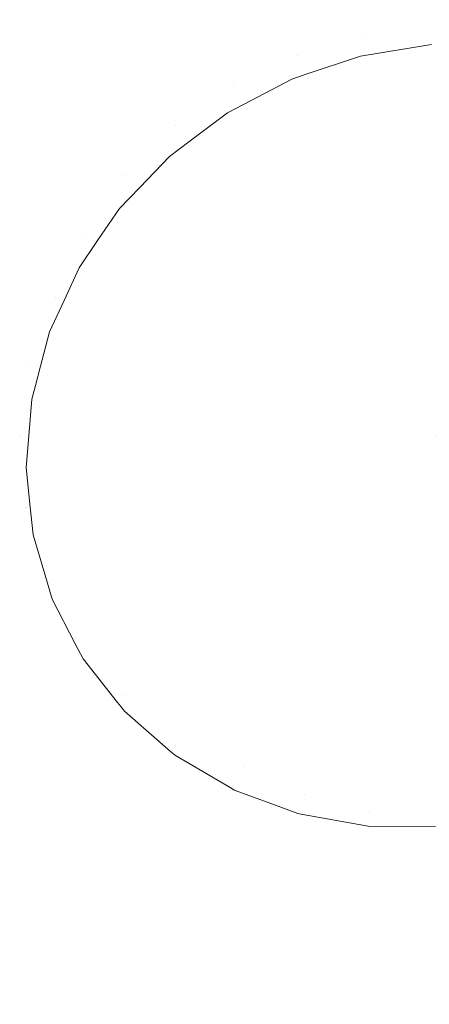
# Model space of a CAD drawing. Header units: millimetres. Extents: x -211 to 218, y -248 to 286.
# Tile 130 of 214: x -198 to -181, y 245 to 286. Entities that reach past the tile are written whole.
import ezdxf

# ---------------------------------------------------------------- set-up
doc = ezdxf.new("R2010")
doc.units = ezdxf.units.MM
doc.header["$LTSCALE"] = 25.4
doc.layers.add('None', color=7, linetype='Continuous', lineweight=9)

msp = doc.modelspace()

# ---------------------------------------------------------------- linework, layer by layer
at = {"layer": 'None', "color": 7, "linetype": 'Continuous', "lineweight": 9}
for points, invisible_edges in [([(-186.939, 284.513, -418.163), (-184.087, 285.278, -418.163), (-184.088, 285.281, -420.973), (-186.94, 284.517, -420.973)], 15), ([(-186.94, 284.517, -420.973), (-184.088, 285.281, -420.973), (-184.008, 284.828, -423.745), (-186.783, 284.085, -423.745)], 15), ([(-186.78, 284.075, -415.393), (-184.006, 284.818, -415.393), (-184.087, 285.278, -418.163), (-186.939, 284.513, -418.163)], 15), ([(-184.087, 285.278, -418.163), (-181.145, 285.535, -418.163), (-181.145, 285.538, -420.973), (-184.088, 285.281, -420.973)], 15), ([(-184.088, 285.281, -420.973), (-181.145, 285.538, -420.973), (-181.145, 285.079, -423.745), (-184.008, 284.828, -423.745)], 15), ([(-184.006, 284.818, -415.393), (-181.145, 285.069, -415.393), (-181.145, 285.535, -418.163), (-184.087, 285.278, -418.163)], 15), ([(-186.783, 284.085, -423.745), (-184.008, 284.828, -423.745), (-183.85, 283.932, -426.404), (-186.472, 283.23, -426.404)], 15), ([(-184.197, 284.056, -413.215), (-184.006, 284.818, -415.393), (-186.78, 284.075, -415.393)], 11), ([(-184.006, 284.818, -415.393), (-184.197, 284.056, -413.215), (-181.304, 284.524, -413.653)], 9), ([(-184.008, 284.828, -423.745), (-181.145, 285.079, -423.745), (-181.145, 284.169, -426.404), (-183.85, 283.932, -426.404)], 15), ([(-181.304, 284.524, -413.653), (-181.145, 285.069, -415.393), (-184.006, 284.818, -415.393)], 11), ([(-189.615, 283.265, -418.163), (-186.939, 284.513, -418.163), (-186.94, 284.517, -420.973), (-189.617, 283.268, -420.973)], 15), ([(-189.617, 283.268, -420.973), (-186.94, 284.517, -420.973), (-186.783, 284.085, -423.745), (-189.387, 282.87, -423.745)], 15), ([(-189.382, 282.862, -415.393), (-186.78, 284.075, -415.393), (-186.939, 284.513, -418.163), (-189.615, 283.265, -418.163)], 15), ([(-99.325, 140.41, -25.001), (-181.304, 284.524, -413.653), (-184.197, 284.056, -413.215)], 9), ([(-189.387, 282.87, -423.745), (-186.783, 284.085, -423.745), (-186.472, 283.23, -426.404), (-188.933, 282.083, -426.404)], 15), ([(-186.998, 283.119, -412.972), (-186.78, 284.075, -415.393), (-189.382, 282.862, -415.393)], 11), ([(-186.998, 283.119, -412.972), (-186.494, 283.288, -413.016), (-186.78, 284.075, -415.393)], 10), ([(-186.78, 284.075, -415.393), (-186.494, 283.288, -413.016), (-184.197, 284.056, -413.215)], 9), ([(-104.343, 137.897, -21.111), (-101.696, 138.783, -21.341), (-184.197, 284.056, -413.215), (-186.494, 283.288, -413.016)], 10), ([(-184.197, 284.056, -413.215), (-101.543, 138.834, -21.355), (-99.325, 140.41, -25.001)], 11), ([(-101.696, 138.783, -21.341), (-101.543, 138.834, -21.355), (-184.197, 284.056, -413.215)], 10), ([(-183.85, 283.932, -426.404), (-181.145, 284.169, -426.404), (-181.145, 282.834, -428.876), (-183.618, 282.617, -428.876)], 15), ([(-186.472, 283.23, -426.404), (-183.85, 283.932, -426.404), (-183.618, 282.617, -428.876), (-186.015, 281.975, -428.876)], 15), ([(-192.034, 281.572, -418.163), (-189.615, 283.265, -418.163), (-189.617, 283.268, -420.973), (-192.036, 281.574, -420.973)], 15), ([(-192.036, 281.574, -420.973), (-189.617, 283.268, -420.973), (-189.387, 282.87, -423.745), (-191.741, 281.222, -423.745)], 15), ([(-191.735, 281.215, -415.393), (-189.382, 282.862, -415.393), (-189.615, 283.265, -418.163), (-192.034, 281.572, -418.163)], 15), ([(-188.933, 282.083, -426.404), (-186.472, 283.23, -426.404), (-186.015, 281.975, -428.876), (-188.265, 280.926, -428.876)], 15), ([(-186.494, 283.288, -413.016), (-186.998, 283.119, -412.972), (-104.343, 137.897, -21.111)], 10), ([(-191.741, 281.222, -423.745), (-189.387, 282.87, -423.745), (-188.933, 282.083, -426.404), (-191.156, 280.525, -426.404)], 15), ([(-189.621, 281.741, -412.93), (-189.382, 282.862, -415.393), (-191.735, 281.215, -415.393)], 11), ([(-189.621, 281.741, -412.93), (-188.943, 282.097, -412.941), (-189.382, 282.862, -415.393)], 10), ([(-189.382, 282.862, -415.393), (-188.943, 282.097, -412.941), (-186.998, 283.119, -412.972)], 9), ([(-106.613, 136.705, -21.075), (-104.343, 137.897, -21.111), (-186.998, 283.119, -412.972), (-188.943, 282.097, -412.941)], 10), ([(-183.618, 282.617, -428.876), (-181.145, 282.834, -428.876), (-181.145, 281.11, -431.095), (-183.319, 280.919, -431.095)], 15), ([(-186.015, 281.975, -428.876), (-183.618, 282.617, -428.876), (-183.319, 280.919, -431.095), (-185.426, 280.355, -431.095)], 15), ([(-191.156, 280.525, -426.404), (-188.933, 282.083, -426.404), (-188.265, 280.926, -428.876), (-190.298, 279.503, -428.876)], 15), ([(-188.943, 282.097, -412.941), (-189.621, 281.741, -412.93), (-106.966, 136.519, -21.069), (-106.613, 136.705, -21.075)], 10), ([(-191.735, 281.215, -415.393), (-191.191, 280.561, -413.036), (-189.621, 281.741, -412.93)], 9), ([(-108.784, 135.152, -21.192), (-106.966, 136.519, -21.069), (-189.621, 281.741, -412.93), (-191.191, 280.561, -413.036)], 10), ([(-188.265, 280.926, -428.876), (-186.015, 281.975, -428.876), (-185.426, 280.355, -431.095), (-187.403, 279.433, -431.095)], 15), ([(-194.122, 279.484, -418.163), (-192.034, 281.572, -418.163), (-192.036, 281.574, -420.973), (-194.125, 279.486, -420.973)], 15), ([(-194.125, 279.486, -420.973), (-192.036, 281.574, -420.973), (-191.741, 281.222, -423.745), (-193.773, 279.191, -423.745)], 15), ([(-193.765, 279.184, -415.393), (-191.735, 281.215, -415.393), (-192.034, 281.572, -418.163), (-194.122, 279.484, -418.163)], 15), ([(-193.773, 279.191, -423.745), (-191.741, 281.222, -423.745), (-191.156, 280.525, -426.404), (-193.076, 278.606, -426.404)], 15), ([(-191.986, 279.963, -413.09), (-191.735, 281.215, -415.393), (-193.765, 279.184, -415.393)], 11), ([(-191.986, 279.963, -413.09), (-191.191, 280.561, -413.036), (-191.735, 281.215, -415.393)], 10), ([(-190.298, 279.503, -428.876), (-188.265, 280.926, -428.876), (-187.403, 279.433, -431.095), (-189.19, 278.182, -431.095)], 15), ([(-185.426, 280.355, -431.095), (-183.319, 280.919, -431.095), (-182.96, 278.885, -432.999), (-184.719, 278.413, -432.999)], 15), ([(-183.319, 280.919, -431.095), (-181.145, 281.11, -431.095), (-181.145, 279.043, -432.999), (-182.96, 278.885, -432.999)], 15), ([(-193.076, 278.606, -426.404), (-191.156, 280.525, -426.404), (-190.298, 279.503, -428.876), (-192.053, 277.747, -428.876)], 15), ([(-191.191, 280.561, -413.036), (-191.986, 279.963, -413.09), (-109.332, 134.741, -21.229), (-108.784, 135.152, -21.192)], 10), ([(-187.403, 279.433, -431.095), (-185.426, 280.355, -431.095), (-184.719, 278.413, -432.999), (-186.37, 277.643, -432.999)], 15), ([(-193.765, 279.184, -415.393), (-193.196, 278.701, -413.302), (-191.986, 279.963, -413.09)], 9), ([(-110.719, 133.294, -21.473), (-109.332, 134.741, -21.229), (-191.986, 279.963, -413.09), (-193.196, 278.701, -413.302)], 10), ([(-195.816, 277.065, -418.163), (-194.122, 279.484, -418.163), (-194.125, 279.486, -420.973), (-195.819, 277.067, -420.973)], 15), ([(-195.819, 277.067, -420.973), (-194.125, 279.486, -420.973), (-193.773, 279.191, -423.745), (-195.421, 276.837, -423.745)], 15), ([(-195.412, 276.832, -415.393), (-193.765, 279.184, -415.393), (-194.122, 279.484, -418.163), (-195.816, 277.065, -418.163)], 15), ([(-195.421, 276.837, -423.745), (-193.773, 279.191, -423.745), (-193.076, 278.606, -426.404), (-194.633, 276.382, -426.404)], 15), ([(-192.053, 277.747, -428.876), (-190.298, 279.503, -428.876), (-189.19, 278.182, -431.095), (-190.732, 276.639, -431.095)], 15), ([(-189.19, 278.182, -431.095), (-187.403, 279.433, -431.095), (-186.37, 277.643, -432.999), (-187.862, 276.599, -432.999)], 15), ([(-194.022, 277.84, -413.447), (-193.765, 279.184, -415.393), (-195.412, 276.832, -415.393)], 11), ([(-194.022, 277.84, -413.447), (-193.196, 278.701, -413.302), (-193.765, 279.184, -415.393)], 10), ([(-184.719, 278.413, -432.999), (-182.96, 278.885, -432.999), (-182.551, 276.569, -434.537), (-183.915, 276.203, -434.537)], 15), ([(-182.96, 278.885, -432.999), (-181.145, 279.043, -432.999), (-181.145, 276.692, -434.537), (-182.551, 276.569, -434.537)], 15), ([(-194.633, 276.382, -426.404), (-193.076, 278.606, -426.404), (-192.053, 277.747, -428.876), (-193.477, 275.714, -428.876)], 15), ([(-193.196, 278.701, -413.302), (-194.022, 277.84, -413.447), (-111.367, 132.617, -21.586), (-110.719, 133.294, -21.473)], 10), ([(-186.37, 277.643, -432.999), (-184.719, 278.413, -432.999), (-183.915, 276.203, -434.537), (-185.194, 275.607, -434.537)], 15), ([(-190.732, 276.639, -431.095), (-189.19, 278.182, -431.095), (-187.862, 276.599, -432.999), (-189.149, 275.311, -432.999)], 15), ([(-195.412, 276.832, -415.393), (-194.913, 276.537, -413.742), (-194.022, 277.84, -413.447)], 9), ([(-112.372, 131.149, -21.919), (-111.367, 132.617, -21.586), (-194.022, 277.84, -413.447), (-194.913, 276.537, -413.742)], 10), ([(-193.477, 275.714, -428.876), (-192.053, 277.747, -428.876), (-190.732, 276.639, -431.095), (-191.983, 274.852, -431.095)], 15), ([(-187.862, 276.599, -432.999), (-186.37, 277.643, -432.999), (-185.194, 275.607, -434.537), (-186.35, 274.797, -434.537)], 15), ([(-197.064, 274.389, -418.163), (-195.816, 277.065, -418.163), (-195.819, 277.067, -420.973), (-197.067, 274.39, -420.973)], 15), ([(-197.067, 274.39, -420.973), (-195.819, 277.067, -420.973), (-195.421, 276.837, -423.745), (-196.635, 274.233, -423.745)], 15), ([(-196.626, 274.229, -415.393), (-195.412, 276.832, -415.393), (-195.816, 277.065, -418.163), (-197.064, 274.389, -418.163)], 15), ([(-196.635, 274.233, -423.745), (-195.421, 276.837, -423.745), (-194.633, 276.382, -426.404), (-195.78, 273.922, -426.404)], 15), ([(-195.667, 275.435, -413.991), (-195.412, 276.832, -415.393), (-196.626, 274.229, -415.393)], 11), ([(-195.667, 275.435, -413.991), (-194.913, 276.537, -413.742), (-195.412, 276.832, -415.393)], 10), ([(-195.78, 273.922, -426.404), (-194.633, 276.382, -426.404), (-193.477, 275.714, -428.876), (-194.526, 273.465, -428.876)], 15), ([(-194.913, 276.537, -413.742), (-195.667, 275.435, -413.991), (-113.012, 130.213, -22.131), (-112.372, 131.149, -21.919)], 10), ([(-191.983, 274.852, -431.095), (-190.732, 276.639, -431.095), (-189.149, 275.311, -432.999), (-190.194, 273.819, -432.999)], 15), ([(-189.149, 275.311, -432.999), (-187.862, 276.599, -432.999), (-186.35, 274.797, -434.537), (-187.348, 273.799, -434.537)], 15), ([(-183.915, 276.203, -434.537), (-182.551, 276.569, -434.537), (-182.105, 274.035, -435.667), (-183.035, 273.786, -435.667)], 15), ([(-182.551, 276.569, -434.537), (-181.145, 276.692, -434.537), (-181.145, 274.119, -435.667), (-182.105, 274.035, -435.667)], 15), ([(-185.194, 275.607, -434.537), (-183.915, 276.203, -434.537), (-183.035, 273.786, -435.667), (-183.907, 273.379, -435.667)], 15), ([(-194.526, 273.465, -428.876), (-193.477, 275.714, -428.876), (-191.983, 274.852, -431.095), (-192.905, 272.875, -431.095)], 15), ([(-186.35, 274.797, -434.537), (-185.194, 275.607, -434.537), (-183.907, 273.379, -435.667), (-184.696, 272.826, -435.667)], 15), ([(-196.626, 274.229, -415.393), (-196.283, 274.098, -414.357), (-195.667, 275.435, -413.991)], 9), ([(-113.689, 128.744, -22.532), (-113.138, 129.94, -22.205), (-195.667, 275.435, -413.991), (-196.283, 274.098, -414.357)], 10), ([(-113.138, 129.94, -22.205), (-113.012, 130.213, -22.131), (-195.667, 275.435, -413.991)], 10), ([(-190.194, 273.819, -432.999), (-189.149, 275.311, -432.999), (-187.348, 273.799, -434.537), (-188.157, 272.643, -434.537)], 15), ([(-192.905, 272.875, -431.095), (-191.983, 274.852, -431.095), (-190.194, 273.819, -432.999), (-190.964, 272.168, -432.999)], 15), ([(-187.348, 273.799, -434.537), (-186.35, 274.797, -434.537), (-184.696, 272.826, -435.667), (-185.377, 272.146, -435.667)], 15), ([(-197.828, 271.536, -418.163), (-197.064, 274.389, -418.163), (-197.067, 274.39, -420.973), (-197.832, 271.537, -420.973)], 15), ([(-197.832, 271.537, -420.973), (-197.067, 274.39, -420.973), (-196.635, 274.233, -423.745), (-197.379, 271.457, -423.745)], 15), ([(-197.369, 271.455, -415.393), (-196.626, 274.229, -415.393), (-197.064, 274.389, -418.163), (-197.828, 271.536, -418.163)], 15), ([(-197.379, 271.457, -423.745), (-196.635, 274.233, -423.745), (-195.78, 273.922, -426.404), (-196.483, 271.299, -426.404)], 15), ([(-196.87, 272.823, -414.705), (-196.626, 274.229, -415.393), (-197.369, 271.455, -415.393)], 11), ([(-196.87, 272.823, -414.705), (-196.283, 274.098, -414.357), (-196.626, 274.229, -415.393)], 10), ([(-196.283, 274.098, -414.357), (-196.87, 272.823, -414.705), (-114.215, 127.601, -22.845), (-113.689, 128.744, -22.532)], 10), ([(-183.035, 273.786, -435.667), (-182.105, 274.035, -435.667), (-181.632, 271.353, -436.357), (-182.103, 271.226, -436.357)], 15), ([(-182.105, 274.035, -435.667), (-181.145, 274.119, -435.667), (-181.145, 271.395, -436.357), (-181.632, 271.353, -436.357)], 15), ([(-196.483, 271.299, -426.404), (-195.78, 273.922, -426.404), (-194.526, 273.465, -428.876), (-195.168, 271.067, -428.876)], 15), ([(-190.964, 272.168, -432.999), (-190.194, 273.819, -432.999), (-188.157, 272.643, -434.537), (-188.754, 271.364, -434.537)], 15), ([(-188.157, 272.643, -434.537), (-187.348, 273.799, -434.537), (-185.377, 272.146, -435.667), (-185.929, 271.357, -435.667)], 15), ([(-183.907, 273.379, -435.667), (-183.035, 273.786, -435.667), (-182.103, 271.226, -436.357), (-182.546, 271.02, -436.357)], 15), ([(-195.168, 271.067, -428.876), (-194.526, 273.465, -428.876), (-192.905, 272.875, -431.095), (-193.47, 270.768, -431.095)], 15), ([(-184.696, 272.826, -435.667), (-183.907, 273.379, -435.667), (-182.546, 271.02, -436.357), (-182.945, 270.74, -436.357)], 15), ([(-197.369, 271.455, -415.393), (-197.24, 271.427, -415.145), (-196.87, 272.823, -414.705)], 9), ([(-114.608, 126.12, -23.311), (-114.215, 127.601, -22.845), (-196.87, 272.823, -414.705), (-197.24, 271.427, -415.145)], 10), ([(-193.47, 270.768, -431.095), (-192.905, 272.875, -431.095), (-190.964, 272.168, -432.999), (-191.435, 270.409, -432.999)], 15), ([(-185.377, 272.146, -435.667), (-184.696, 272.826, -435.667), (-182.945, 270.74, -436.357), (-183.29, 270.395, -436.357)], 15), ([(-188.754, 271.364, -434.537), (-188.157, 272.643, -434.537), (-185.929, 271.357, -435.667), (-186.336, 270.484, -435.667)], 15), ([(-191.435, 270.409, -432.999), (-190.964, 272.168, -432.999), (-188.754, 271.364, -434.537), (-189.119, 270.001, -434.537)], 15), ([(-185.929, 271.357, -435.667), (-185.377, 272.146, -435.667), (-183.29, 270.395, -436.357), (-183.57, 269.995, -436.357)], 15), ([(-198.085, 268.595, -418.163), (-197.828, 271.536, -418.163), (-197.832, 271.537, -420.973), (-198.089, 268.595, -420.973)], 15), ([(-198.089, 268.595, -420.973), (-197.832, 271.537, -420.973), (-197.379, 271.457, -423.745), (-197.629, 268.595, -423.745)], 15), ([(-197.828, 271.536, -418.163), (-198.085, 268.595, -418.163), (-197.717, 268.59, -416.096)], 11), ([(-197.828, 271.536, -418.163), (-197.596, 270.083, -415.568), (-197.449, 270.639, -415.393)], 9), ([(-197.717, 268.59, -416.096), (-197.596, 270.083, -415.568), (-197.828, 271.536, -418.163)], 10), ([(-197.449, 270.639, -415.393), (-197.369, 271.455, -415.393), (-197.828, 271.536, -418.163)], 11), ([(-197.629, 268.595, -423.745), (-197.379, 271.457, -423.745), (-196.483, 271.299, -426.404), (-196.72, 268.595, -426.404)], 15), ([(-197.24, 271.427, -415.145), (-197.369, 271.455, -415.393), (-197.449, 270.639, -415.393)], 3), ([(-114.941, 124.861, -23.707), (-114.608, 126.12, -23.311), (-197.24, 271.427, -415.145), (-197.449, 270.639, -415.393)], 10), ([(-196.72, 268.595, -426.404), (-196.483, 271.299, -426.404), (-195.168, 271.067, -428.876), (-195.384, 268.595, -428.876)], 15), ([(-189.119, 270.001, -434.537), (-188.754, 271.364, -434.537), (-186.336, 270.484, -435.667), (-186.585, 269.554, -435.667)], 15), ([(-186.336, 270.484, -435.667), (-185.929, 271.357, -435.667), (-183.57, 269.995, -436.357), (-183.777, 269.553, -436.357)], 15), ([(-182.546, 271.02, -436.357), (-182.103, 271.226, -436.357), (-181.145, 268.595, -436.589)], 11), ([(-182.103, 271.226, -436.357), (-181.632, 271.353, -436.357), (-181.145, 268.595, -436.589)], 11), ([(-181.632, 271.353, -436.357), (-181.145, 271.395, -436.357), (-181.145, 268.595, -436.589)], 11), ([(-195.384, 268.595, -428.876), (-195.168, 271.067, -428.876), (-193.47, 270.768, -431.095), (-193.66, 268.595, -431.095)], 15), ([(-193.66, 268.595, -431.095), (-193.47, 270.768, -431.095), (-191.435, 270.409, -432.999), (-191.594, 268.595, -432.999)], 15), ([(-182.945, 270.74, -436.357), (-182.546, 271.02, -436.357), (-181.145, 268.595, -436.589)], 11), ([(-197.449, 270.639, -415.393), (-197.596, 270.083, -415.568), (-114.941, 124.861, -23.707)], 10), ([(-191.594, 268.595, -432.999), (-191.435, 270.409, -432.999), (-189.119, 270.001, -434.537), (-189.242, 268.595, -434.537)], 15), ([(-186.585, 269.554, -435.667), (-186.336, 270.484, -435.667), (-183.777, 269.553, -436.357), (-183.903, 269.081, -436.357)], 15), ([(-183.57, 269.995, -436.357), (-183.29, 270.395, -436.357), (-181.145, 268.595, -436.589)], 11), ([(-183.29, 270.395, -436.357), (-182.945, 270.74, -436.357), (-181.145, 268.595, -436.589)], 11), ([(-115.064, 123.339, -24.245), (-114.941, 124.861, -23.707), (-197.596, 270.083, -415.568), (-197.717, 268.59, -416.096)], 10), ([(-189.242, 268.595, -434.537), (-189.119, 270.001, -434.537), (-186.585, 269.554, -435.667), (-186.669, 268.595, -435.667)], 15), ([(-183.777, 269.553, -436.357), (-183.57, 269.995, -436.357), (-181.145, 268.595, -436.589)], 11), ([(-186.669, 268.595, -435.667), (-186.585, 269.554, -435.667), (-183.903, 269.081, -436.357), (-183.946, 268.595, -436.357)], 15), ([(-183.903, 269.081, -436.357), (-183.777, 269.553, -436.357), (-181.145, 268.595, -436.589)], 11), ([(-183.946, 268.595, -436.357), (-183.903, 269.081, -436.357), (-181.145, 268.595, -436.589)], 11), ([(-197.828, 265.653, -418.163), (-198.085, 268.595, -418.163), (-198.089, 268.595, -420.973), (-197.832, 265.653, -420.973)], 15), ([(-197.832, 265.653, -420.973), (-198.089, 268.595, -420.973), (-197.629, 268.595, -423.745), (-197.379, 265.732, -423.745)], 15), ([(-198.085, 268.595, -418.163), (-197.828, 265.653, -418.163), (-197.656, 265.679, -417.187)], 11), ([(-197.656, 265.679, -417.187), (-197.822, 267.297, -416.553), (-198.085, 268.595, -418.163)], 10), ([(-197.822, 267.297, -416.553), (-197.717, 268.59, -416.096), (-198.085, 268.595, -418.163)], 10), ([(-197.717, 268.59, -416.096), (-197.822, 267.297, -416.553), (-115.167, 122.075, -24.692), (-115.064, 123.339, -24.245)], 10), ([(-197.379, 265.732, -423.745), (-197.629, 268.595, -423.745), (-196.72, 268.595, -426.404), (-196.483, 265.89, -426.404)], 15), ([(-196.483, 265.89, -426.404), (-196.72, 268.595, -426.404), (-195.384, 268.595, -428.876), (-195.168, 266.122, -428.876)], 15), ([(-195.168, 266.122, -428.876), (-195.384, 268.595, -428.876), (-193.66, 268.595, -431.095), (-193.47, 266.422, -431.095)], 15), ([(-193.47, 266.422, -431.095), (-193.66, 268.595, -431.095), (-191.594, 268.595, -432.999), (-191.435, 266.78, -432.999)], 15), ([(-191.435, 266.78, -432.999), (-191.594, 268.595, -432.999), (-189.242, 268.595, -434.537), (-189.119, 267.189, -434.537)], 15), ([(-189.119, 267.189, -434.537), (-189.242, 268.595, -434.537), (-186.669, 268.595, -435.667), (-186.585, 267.636, -435.667)], 15), ([(-186.585, 267.636, -435.667), (-186.669, 268.595, -435.667), (-183.946, 268.595, -436.357), (-183.903, 268.109, -436.357)], 15), ([(-183.903, 268.109, -436.357), (-183.946, 268.595, -436.357), (-181.145, 268.595, -436.589)], 11), ([(-183.777, 267.637, -436.357), (-183.903, 268.109, -436.357), (-181.145, 268.595, -436.589)], 11), ([(-183.57, 267.195, -436.357), (-183.777, 267.637, -436.357), (-181.145, 268.595, -436.589)], 11), ([(-183.29, 266.795, -436.357), (-183.57, 267.195, -436.357), (-181.145, 268.595, -436.589)], 11), ([(-182.945, 266.45, -436.357), (-183.29, 266.795, -436.357), (-181.145, 268.595, -436.589)], 11), ([(-182.546, 266.17, -436.357), (-182.945, 266.45, -436.357), (-181.145, 268.595, -436.589)], 11), ([(-182.103, 265.963, -436.357), (-182.546, 266.17, -436.357), (-181.145, 268.595, -436.589)], 11), ([(-181.632, 265.837, -436.357), (-182.103, 265.963, -436.357), (-181.145, 268.595, -436.589)], 11), ([(-181.145, 265.795, -436.357), (-181.632, 265.837, -436.357), (-181.145, 268.595, -436.589)], 11), ([(-186.336, 266.705, -435.667), (-186.585, 267.636, -435.667), (-183.903, 268.109, -436.357), (-183.777, 267.637, -436.357)], 15), ([(-188.754, 265.825, -434.537), (-189.119, 267.189, -434.537), (-186.585, 267.636, -435.667), (-186.336, 266.705, -435.667)], 15), ([(-185.929, 265.833, -435.667), (-186.336, 266.705, -435.667), (-183.777, 267.637, -436.357), (-183.57, 267.195, -436.357)], 15), ([(-115.078, 121.204, -25.034), (-115.167, 122.075, -24.692), (-197.822, 267.297, -416.553), (-197.656, 265.679, -417.187)], 10), ([(-190.964, 265.021, -432.999), (-191.435, 266.78, -432.999), (-189.119, 267.189, -434.537), (-188.754, 265.825, -434.537)], 15), ([(-185.377, 265.044, -435.667), (-185.929, 265.833, -435.667), (-183.57, 267.195, -436.357), (-183.29, 266.795, -436.357)], 15), ([(-192.905, 264.315, -431.095), (-193.47, 266.422, -431.095), (-191.435, 266.78, -432.999), (-190.964, 265.021, -432.999)], 15), ([(-184.696, 264.363, -435.667), (-185.377, 265.044, -435.667), (-183.29, 266.795, -436.357), (-182.945, 266.45, -436.357)], 15), ([(-194.526, 263.725, -428.876), (-195.168, 266.122, -428.876), (-193.47, 266.422, -431.095), (-192.905, 264.315, -431.095)], 15), ([(-188.157, 264.546, -434.537), (-188.754, 265.825, -434.537), (-186.336, 266.705, -435.667), (-185.929, 265.833, -435.667)], 15), ([(-183.907, 263.811, -435.667), (-184.696, 264.363, -435.667), (-182.945, 266.45, -436.357), (-182.546, 266.17, -436.357)], 15), ([(-195.78, 263.268, -426.404), (-196.483, 265.89, -426.404), (-195.168, 266.122, -428.876), (-194.526, 263.725, -428.876)], 15), ([(-183.035, 263.404, -435.667), (-183.907, 263.811, -435.667), (-182.546, 266.17, -436.357), (-182.103, 265.963, -436.357)], 15), ([(-182.105, 263.155, -435.667), (-183.035, 263.404, -435.667), (-182.103, 265.963, -436.357), (-181.632, 265.837, -436.357)], 15), ([(-197.067, 262.8, -420.973), (-197.832, 265.653, -420.973), (-197.379, 265.732, -423.745), (-196.635, 262.957, -423.745)], 15), ([(-197.832, 265.653, -420.973), (-197.067, 262.8, -420.973), (-197.175, 263.318, -418.164)], 11), ([(-197.175, 263.318, -418.164), (-197.828, 265.653, -418.163), (-197.832, 265.653, -420.973)], 11), ([(-197.541, 264.551, -417.63), (-197.656, 265.679, -417.187), (-197.828, 265.653, -418.163)], 10), ([(-197.828, 265.653, -418.163), (-197.175, 263.318, -418.164), (-197.541, 264.551, -417.63)], 9), ([(-197.656, 265.679, -417.187), (-197.541, 264.551, -417.63), (-114.886, 119.329, -25.769), (-115.005, 120.489, -25.314)], 10), ([(-115.005, 120.489, -25.314), (-115.078, 121.204, -25.034), (-197.656, 265.679, -417.187)], 10), ([(-196.635, 262.957, -423.745), (-197.379, 265.732, -423.745), (-196.483, 265.89, -426.404), (-195.78, 263.268, -426.404)], 15), ([(-190.194, 263.371, -432.999), (-190.964, 265.021, -432.999), (-188.754, 265.825, -434.537), (-188.157, 264.546, -434.537)], 15), ([(-187.348, 263.39, -434.537), (-188.157, 264.546, -434.537), (-185.929, 265.833, -435.667), (-185.377, 265.044, -435.667)], 15), ([(-181.145, 263.071, -435.667), (-182.105, 263.155, -435.667), (-181.632, 265.837, -436.357), (-181.145, 265.795, -436.357)], 15), ([(-191.983, 262.337, -431.095), (-192.905, 264.315, -431.095), (-190.964, 265.021, -432.999), (-190.194, 263.371, -432.999)], 15), ([(-186.35, 262.392, -434.537), (-187.348, 263.39, -434.537), (-185.377, 265.044, -435.667), (-184.696, 264.363, -435.667)], 15), ([(-114.396, 117.679, -26.484), (-114.886, 119.329, -25.769), (-197.541, 264.551, -417.63), (-197.175, 263.318, -418.164)], 10), ([(-189.149, 261.879, -432.999), (-190.194, 263.371, -432.999), (-188.157, 264.546, -434.537), (-187.348, 263.39, -434.537)], 15), ([(-185.194, 261.583, -434.537), (-186.35, 262.392, -434.537), (-184.696, 264.363, -435.667), (-183.907, 263.811, -435.667)], 15), ([(-193.477, 261.475, -428.876), (-194.526, 263.725, -428.876), (-192.905, 264.315, -431.095), (-191.983, 262.337, -431.095)], 15), ([(-194.633, 260.808, -426.404), (-195.78, 263.268, -426.404), (-194.526, 263.725, -428.876), (-193.477, 261.475, -428.876)], 15), ([(-183.915, 260.986, -434.537), (-185.194, 261.583, -434.537), (-183.907, 263.811, -435.667), (-183.035, 263.404, -435.667)], 15), ([(-197.067, 262.8, -420.973), (-197.024, 262.812, -418.383), (-197.175, 263.318, -418.164)], 9), ([(-197.175, 263.318, -418.164), (-197.024, 262.812, -418.383), (-114.396, 117.679, -26.484)], 10), ([(-195.421, 260.353, -423.745), (-196.635, 262.957, -423.745), (-195.78, 263.268, -426.404), (-194.633, 260.808, -426.404)], 15), ([(-190.732, 260.55, -431.095), (-191.983, 262.337, -431.095), (-190.194, 263.371, -432.999), (-189.149, 261.879, -432.999)], 15), ([(-187.862, 260.591, -432.999), (-189.149, 261.879, -432.999), (-187.348, 263.39, -434.537), (-186.35, 262.392, -434.537)], 15), ([(-182.551, 260.621, -434.537), (-183.915, 260.986, -434.537), (-183.035, 263.404, -435.667), (-182.105, 263.155, -435.667)], 15), ([(-181.145, 260.498, -434.537), (-182.551, 260.621, -434.537), (-182.105, 263.155, -435.667), (-181.145, 263.071, -435.667)], 15), ([(-195.819, 260.123, -420.973), (-197.067, 262.8, -420.973), (-196.635, 262.957, -423.745), (-195.421, 260.353, -423.745)], 15), ([(-196.762, 261.927, -418.766), (-197.024, 262.812, -418.383), (-197.067, 262.8, -420.973)], 10), ([(-197.067, 262.8, -420.973), (-195.819, 260.123, -420.973), (-195.824, 260.117, -419.635)], 11), ([(-195.824, 260.117, -419.635), (-196.762, 261.927, -418.766), (-197.067, 262.8, -420.973)], 10), ([(-197.024, 262.812, -418.383), (-196.762, 261.927, -418.766), (-114.107, 116.705, -26.906), (-114.396, 117.679, -26.484)], 10), ([(-186.37, 259.546, -432.999), (-187.862, 260.591, -432.999), (-186.35, 262.392, -434.537), (-185.194, 261.583, -434.537)], 15), ([(-192.053, 259.442, -428.876), (-193.477, 261.475, -428.876), (-191.983, 262.337, -431.095), (-190.732, 260.55, -431.095)], 15), ([(-196.762, 261.927, -418.766), (-112.989, 114.546, -27.942), (-113.241, 115.033, -27.708)], 9), ([(-112.989, 114.546, -27.942), (-196.762, 261.927, -418.766), (-195.824, 260.117, -419.635)], 9), ([(-113.241, 115.033, -27.708), (-114.107, 116.705, -26.906), (-196.762, 261.927, -418.766)], 10), ([(-189.19, 259.008, -431.095), (-190.732, 260.55, -431.095), (-189.149, 261.879, -432.999), (-187.862, 260.591, -432.999)], 15), ([(-184.719, 258.776, -432.999), (-186.37, 259.546, -432.999), (-185.194, 261.583, -434.537), (-183.915, 260.986, -434.537)], 15), ([(-193.076, 258.584, -426.404), (-194.633, 260.808, -426.404), (-193.477, 261.475, -428.876), (-192.053, 259.442, -428.876)], 15), ([(-193.773, 257.999, -423.745), (-195.421, 260.353, -423.745), (-194.633, 260.808, -426.404), (-193.076, 258.584, -426.404)], 15), ([(-182.96, 258.305, -432.999), (-184.719, 258.776, -432.999), (-183.915, 260.986, -434.537), (-182.551, 260.621, -434.537)], 15), ([(-195.819, 260.123, -420.973), (-195.421, 260.353, -423.745), (-193.773, 257.999, -423.745)], 11), ([(-190.298, 257.687, -428.876), (-192.053, 259.442, -428.876), (-190.732, 260.55, -431.095), (-189.19, 259.008, -431.095)], 15), ([(-187.403, 257.757, -431.095), (-189.19, 259.008, -431.095), (-187.862, 260.591, -432.999), (-186.37, 259.546, -432.999)], 15), ([(-181.145, 258.146, -432.999), (-182.96, 258.305, -432.999), (-182.551, 260.621, -434.537), (-181.145, 260.498, -434.537)], 15), ([(-195.508, 259.506, -419.928), (-195.824, 260.117, -419.635), (-195.819, 260.123, -420.973)], 10), ([(-195.824, 260.117, -419.635), (-195.508, 259.506, -419.928), (-112.853, 114.284, -28.067), (-112.989, 114.546, -27.942)], 10), ([(-195.819, 260.123, -420.973), (-194.093, 257.73, -420.976), (-194.102, 257.722, -420.886)], 11), ([(-194.102, 257.722, -420.886), (-195.508, 259.506, -419.928), (-195.819, 260.123, -420.973)], 10), ([(-193.773, 257.999, -423.745), (-194.093, 257.73, -420.976), (-195.819, 260.123, -420.973)], 11), ([(-185.426, 256.835, -431.095), (-187.403, 257.757, -431.095), (-186.37, 259.546, -432.999), (-184.719, 258.776, -432.999)], 15), ([(-111.581, 112.669, -28.934), (-112.853, 114.284, -28.067), (-195.508, 259.506, -419.928), (-194.102, 257.722, -420.886)], 10), ([(-191.156, 256.664, -426.404), (-193.076, 258.584, -426.404), (-192.053, 259.442, -428.876), (-190.298, 257.687, -428.876)], 15), ([(-188.265, 256.263, -428.876), (-190.298, 257.687, -428.876), (-189.19, 259.008, -431.095), (-187.403, 257.757, -431.095)], 15), ([(-183.319, 256.27, -431.095), (-185.426, 256.835, -431.095), (-184.719, 258.776, -432.999), (-182.96, 258.305, -432.999)], 15), ([(-191.741, 255.967, -423.745), (-193.773, 257.999, -423.745), (-193.076, 258.584, -426.404), (-191.156, 256.664, -426.404)], 15), ([(-193.973, 257.558, -420.974), (-194.093, 257.73, -420.976), (-193.773, 257.999, -423.745)], 11), ([(-193.773, 257.999, -423.745), (-193.818, 257.362, -421.079), (-193.973, 257.558, -420.974)], 9), ([(-191.94, 255.73, -422.08), (-193.818, 257.362, -421.079), (-193.773, 257.999, -423.745)], 10), ([(-193.773, 257.999, -423.745), (-191.741, 255.967, -423.745), (-191.94, 255.73, -422.08)], 11), ([(-181.145, 256.08, -431.095), (-183.319, 256.27, -431.095), (-182.96, 258.305, -432.999), (-181.145, 258.146, -432.999)], 15), ([(-194.102, 257.722, -420.886), (-194.093, 257.73, -420.976), (-193.973, 257.558, -420.974)], 3), ([(-111.163, 112.14, -29.218), (-111.581, 112.669, -28.934), (-194.102, 257.722, -420.886), (-193.973, 257.558, -420.974)], 10), ([(-193.973, 257.558, -420.974), (-193.818, 257.362, -421.079), (-111.163, 112.14, -29.218)], 10), ([(-188.933, 255.107, -426.404), (-191.156, 256.664, -426.404), (-190.298, 257.687, -428.876), (-188.265, 256.263, -428.876)], 15), ([(-186.015, 255.214, -428.876), (-188.265, 256.263, -428.876), (-187.403, 257.757, -431.095), (-185.426, 256.835, -431.095)], 15), ([(-109.493, 110.688, -30.109), (-111.163, 112.14, -29.218), (-193.818, 257.362, -421.079), (-191.94, 255.73, -422.08)], 10), ([(-183.618, 254.572, -428.876), (-186.015, 255.214, -428.876), (-185.426, 256.835, -431.095), (-183.319, 256.27, -431.095)], 15), ([(-189.387, 254.319, -423.745), (-191.741, 255.967, -423.745), (-191.156, 256.664, -426.404), (-188.933, 255.107, -426.404)], 15), ([(-191.743, 255.558, -422.185), (-191.94, 255.73, -422.08), (-191.741, 255.967, -423.745)], 10), ([(-189.449, 254.212, -423.168), (-191.743, 255.558, -422.185), (-191.741, 255.967, -423.745)], 10), ([(-191.741, 255.967, -423.745), (-189.387, 254.319, -423.745), (-189.449, 254.212, -423.168)], 11), ([(-186.472, 253.96, -426.404), (-188.933, 255.107, -426.404), (-188.265, 256.263, -428.876), (-186.015, 255.214, -428.876)], 15), ([(-181.145, 254.356, -428.876), (-183.618, 254.572, -428.876), (-183.319, 256.27, -431.095), (-181.145, 256.08, -431.095)], 15), ([(-191.94, 255.73, -422.08), (-191.743, 255.558, -422.185), (-109.088, 110.336, -30.324), (-109.493, 110.688, -30.109)], 10), ([(-191.743, 255.558, -422.185), (-189.449, 254.212, -423.168), (-107.081, 109.158, -31.184), (-107.879, 109.626, -30.843)], 10), ([(-107.879, 109.626, -30.843), (-109.088, 110.336, -30.324), (-191.743, 255.558, -422.185)], 10), ([(-183.85, 253.257, -426.404), (-186.472, 253.96, -426.404), (-186.015, 255.214, -428.876), (-183.618, 254.572, -428.876)], 15), ([(-187.808, 253.588, -423.745), (-189.387, 254.319, -423.745), (-188.933, 255.107, -426.404)], 11), ([(-188.933, 255.107, -426.404), (-186.472, 253.96, -426.404), (-186.748, 253.2, -424.112)], 11), ([(-186.748, 253.2, -424.112), (-187.808, 253.588, -423.745), (-188.933, 255.107, -426.404)], 10), ([(-189.346, 254.151, -423.212), (-189.449, 254.212, -423.168), (-189.387, 254.319, -423.745)], 10), ([(-189.387, 254.319, -423.745), (-187.808, 253.588, -423.745), (-189.346, 254.151, -423.212)], 9), ([(-181.145, 253.02, -426.404), (-183.85, 253.257, -426.404), (-183.618, 254.572, -428.876), (-181.145, 254.356, -428.876)], 15), ([(-189.449, 254.212, -423.168), (-189.346, 254.151, -423.212), (-106.691, 108.929, -31.352), (-107.081, 109.158, -31.184)], 10), ([(-104.458, 108.111, -32.126), (-106.691, 108.929, -31.352), (-189.346, 254.151, -423.212), (-187.808, 253.588, -423.745)], 10), ([(-186.7, 253.183, -424.129), (-186.748, 253.2, -424.112), (-186.472, 253.96, -426.404)], 10), ([(-183.885, 252.683, -424.908), (-186.7, 253.183, -424.129), (-186.472, 253.96, -426.404)], 10), ([(-186.472, 253.96, -426.404), (-183.85, 253.257, -426.404), (-183.885, 252.683, -424.908)], 11), ([(-187.808, 253.588, -423.745), (-186.748, 253.2, -424.112), (-104.458, 108.111, -32.126)], 10), ([(-186.748, 253.2, -424.112), (-186.7, 253.183, -424.129), (-104.045, 107.96, -32.269), (-104.458, 108.111, -32.126)], 10), ([(-186.7, 253.183, -424.129), (-183.885, 252.683, -424.908), (-101.23, 107.46, -33.048), (-101.728, 107.549, -32.91)], 10), ([(-101.728, 107.549, -32.91), (-104.045, 107.96, -32.269), (-186.7, 253.183, -424.129)], 10), ([(-181.145, 252.667, -425.492), (-183.885, 252.683, -424.908), (-183.85, 253.257, -426.404)], 10), ([(-183.85, 253.257, -426.404), (-181.145, 253.02, -426.404), (-181.145, 252.667, -425.492)], 11), ([(-183.885, 252.683, -424.908), (-181.145, 252.667, -425.492), (-99.325, 109.278, -38.299)], 10), ([(-99.325, 109.278, -38.299), (-101.23, 107.46, -33.048), (-183.885, 252.683, -424.908)], 11)]:
    msp.add_3dface(points, dxfattribs=dict(at, invisible_edges=invisible_edges))

doc.saveas('drawing.dxf')
